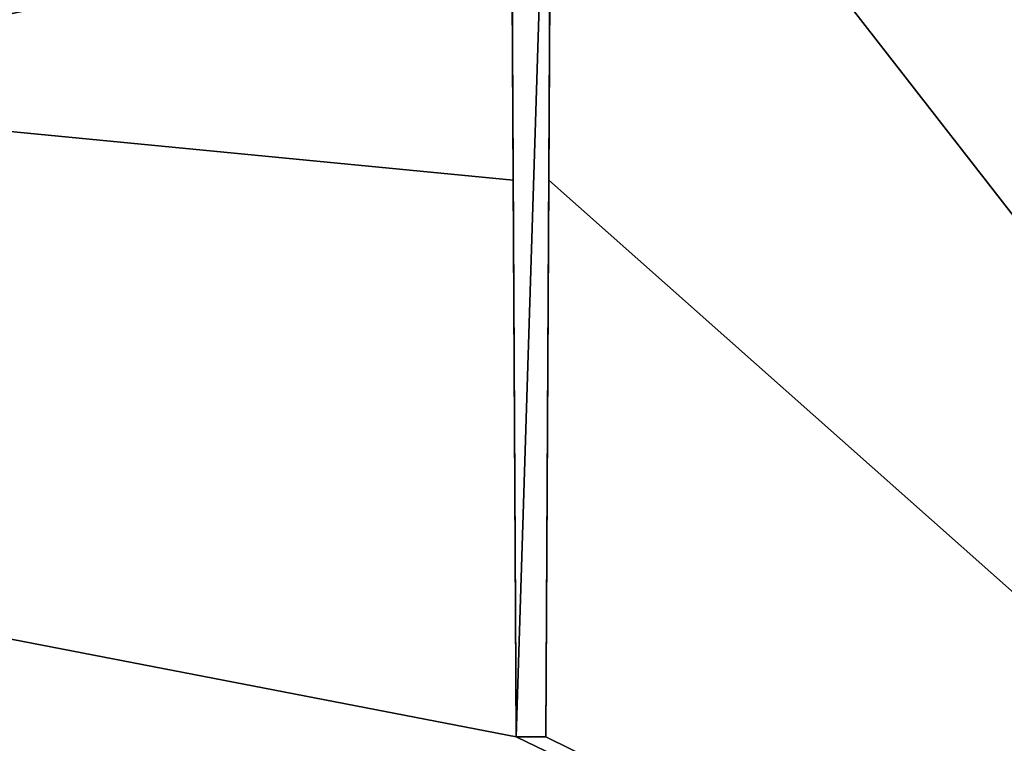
# Model space of a CAD drawing. Header units: millimetres. Extents: x -172 to 190, y 0 to 745.
# Tile 40 of 58: x 92 to 130, y 684 to 712. Entities that reach past the tile are written whole.
import ezdxf

# ---------------------------------------------------------------- set-up
doc = ezdxf.new("R2010")
doc.units = ezdxf.units.MM
doc.header["$LTSCALE"] = 33.374815
for name, color, linetype in [('172', 7, 'CONTINUOUS'), ('176', 7, 'CONTINUOUS'), ('189', 7, 'CONTINUOUS'), ('193', 7, 'CONTINUOUS'), ('334', 7, 'CONTINUOUS'), ('335', 7, 'CONTINUOUS'), ('336', 7, 'CONTINUOUS'), ('337', 7, 'CONTINUOUS')]:
    doc.layers.add(name, color=color, linetype=linetype)

msp = doc.modelspace()

# ---------------------------------------------------------------- linework, layer by layer
at = {"layer": '172', "color": 8, "linetype": 'Continuous'}
for points in [[(-162.811, 727.5, 165.556), (162.811, 727.5, 165.556), (-167.092, 657.505, 169.837), (-162.811, 727.5, 165.556)], [(162.811, 727.5, 165.556), (167.092, 657.505, 169.837), (-167.092, 657.505, 169.837), (162.811, 727.5, 165.556)]]:
    msp.add_3dface(points, dxfattribs=at)
at = {"layer": '176', "color": 8, "linetype": 'Continuous'}
for points in [[(167.092, 657.505, -169.837), (-111, 727.5, -165.556), (-111.112, 705.986, -166.871), (167.092, 657.505, -169.837)], [(111.223, 684.5, -168.186), (111.112, 705.986, -166.871), (-111, 727.5, -165.556), (111.223, 684.5, -168.186)], [(111, 727.5, -165.556), (-111, 727.5, -165.556), (111.112, 705.986, -166.871), (111, 727.5, -165.556)], [(-111, 727.5, -165.556), (167.092, 657.505, -169.837), (111.223, 684.5, -168.186), (-111, 727.5, -165.556)], [(167.092, 657.505, -169.837), (112.6, 727.5, -165.556), (112.488, 705.986, -166.871), (167.092, 657.505, -169.837)], [(162.811, 727.5, -165.556), (112.6, 727.5, -165.556), (167.092, 657.505, -169.837), (162.811, 727.5, -165.556)], [(-111.223, 684.5, -168.186), (167.092, 657.505, -169.837), (-111.112, 705.986, -166.871), (-111.223, 684.5, -168.186)], [(112.377, 684.5, -168.186), (167.092, 657.505, -169.837), (112.488, 705.986, -166.871), (112.377, 684.5, -168.186)], [(-167.092, 657.505, -169.837), (167.092, 657.505, -169.837), (-112.377, 684.5, -168.186), (-167.092, 657.505, -169.837)], [(-112.377, 684.5, -168.186), (167.092, 657.505, -169.837), (-111.223, 684.5, -168.186), (-112.377, 684.5, -168.186)], [(111.223, 684.5, -168.186), (167.092, 657.505, -169.837), (112.377, 684.5, -168.186), (111.223, 684.5, -168.186)]]:
    msp.add_3dface(points, dxfattribs=at)
at = {"layer": '189', "color": 8, "linetype": 'Continuous'}
for points in [[(165.138, 657.771, -172.125), (-165.138, 657.771, -172.125), (160.749, 729.523, -167.736), (165.138, 657.771, -172.125)], [(-165.138, 657.771, -172.125), (-160.749, 729.523, -167.736), (160.749, 729.523, -167.736), (-165.138, 657.771, -172.125)]]:
    msp.add_3dface(points, dxfattribs=at)
at = {"layer": '193', "color": 8, "linetype": 'Continuous'}
for points in [[(-165.138, 657.771, 172.125), (165.138, 657.771, 172.125), (-160.749, 729.523, 167.736), (-165.138, 657.771, 172.125)], [(165.138, 657.771, 172.125), (160.749, 729.523, 167.736), (-160.749, 729.523, 167.736), (165.138, 657.771, 172.125)]]:
    msp.add_3dface(points, dxfattribs=at)
at = {"layer": '334', "color": 8, "linetype": 'Continuous'}
for points in [[(111.223, 684.5, -168.186), (112.377, 684.5, -168.186), (112.374, 684.5, -163.959), (111.223, 684.5, -168.186)], [(111.226, 684.5, -163.959), (111.223, 684.5, -168.186), (112.374, 684.5, -163.959), (111.226, 684.5, -163.959)], [(111.229, 684.5, -159.729), (111.226, 684.5, -163.959), (112.371, 684.5, -159.729), (111.229, 684.5, -159.729)], [(112.371, 684.5, -159.729), (111.226, 684.5, -163.959), (112.374, 684.5, -163.959), (112.371, 684.5, -159.729)]]:
    msp.add_3dface(points, dxfattribs=at)
at = {"layer": '335', "color": 8, "linetype": 'Continuous'}
for points in [[(111, 728.308, -159.5), (111, 727.908, -162.528), (111.229, 684.5, -159.729), (111, 728.308, -159.5)], [(111, 727.908, -162.528), (111, 727.5, -165.556), (111.226, 684.5, -163.959), (111, 727.908, -162.528)], [(111, 727.908, -162.528), (111.226, 684.5, -163.959), (111.229, 684.5, -159.729), (111, 727.908, -162.528)], [(111, 727.5, -165.556), (111.112, 705.986, -166.871), (111.226, 684.5, -163.959), (111, 727.5, -165.556)], [(111.112, 705.986, -166.871), (111.223, 684.5, -168.186), (111.226, 684.5, -163.959), (111.112, 705.986, -166.871)]]:
    msp.add_3dface(points, dxfattribs=at)
at = {"layer": '336', "color": 8, "linetype": 'Continuous'}
for points in [[(112.6, 728.308, -159.5), (111, 728.308, -159.5), (111.229, 684.5, -159.729), (112.6, 728.308, -159.5)], [(112.6, 728.308, -159.5), (111.229, 684.5, -159.729), (112.371, 684.5, -159.729), (112.6, 728.308, -159.5)]]:
    msp.add_3dface(points, dxfattribs=at)
at = {"layer": '337', "color": 8, "linetype": 'Continuous'}
for points in [[(112.6, 727.908, -162.528), (112.6, 728.308, -159.5), (112.371, 684.5, -159.729), (112.6, 727.908, -162.528)], [(112.6, 727.908, -162.528), (112.371, 684.5, -159.729), (112.374, 684.5, -163.959), (112.6, 727.908, -162.528)], [(112.6, 727.5, -165.556), (112.6, 727.908, -162.528), (112.374, 684.5, -163.959), (112.6, 727.5, -165.556)], [(112.488, 705.986, -166.871), (112.6, 727.5, -165.556), (112.374, 684.5, -163.959), (112.488, 705.986, -166.871)], [(112.377, 684.5, -168.186), (112.488, 705.986, -166.871), (112.374, 684.5, -163.959), (112.377, 684.5, -168.186)]]:
    msp.add_3dface(points, dxfattribs=at)

doc.saveas('drawing.dxf')
